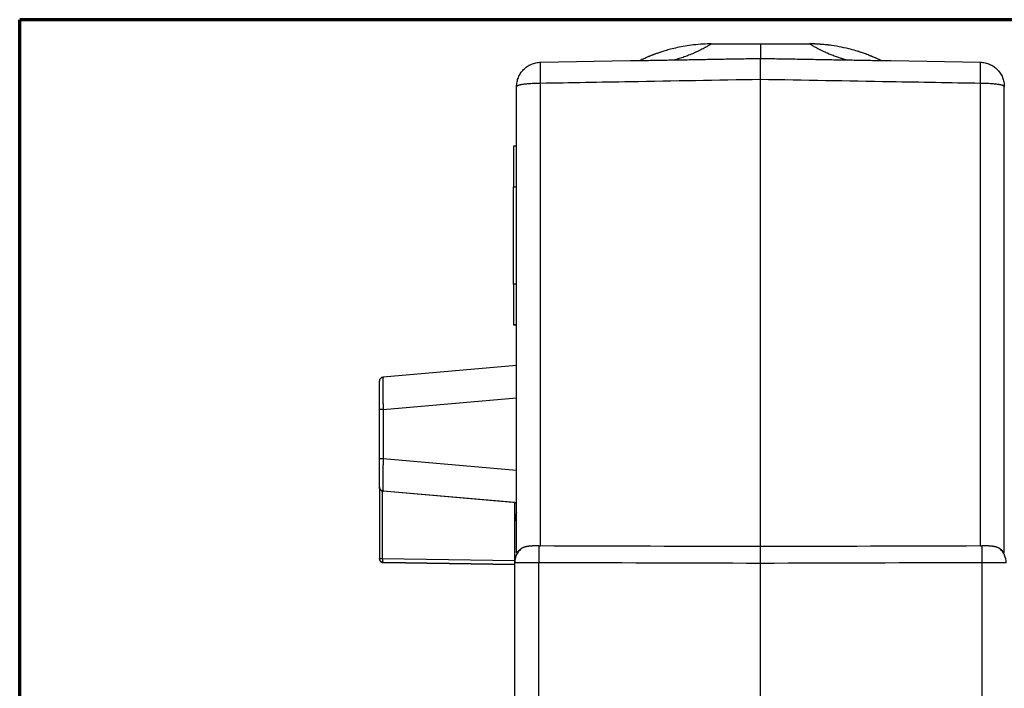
# Model space of a CAD drawing. Header units: millimetres. Extents: x 20 to 400, y 20 to 277.
# Tile 14 of 19: x 212 to 273, y 148 to 190. Entities that reach past the tile are written whole.
import ezdxf

# ---------------------------------------------------------------- set-up
doc = ezdxf.new("R2010")
doc.units = ezdxf.units.MM
doc.layers.add('1', color=7, linetype='Continuous', true_color=0xffffff)

msp = doc.modelspace()

# ---------------------------------------------------------------- linework, layer by layer
at = {"layer": '1', "color": 8, "linetype": 'Continuous', "lineweight": 70}
for p in [(212.5, 107.333), (303.75, 189.667)]:
    msp.add_line(p, (212.5, 189.667), dxfattribs=at)
at = {"layer": '1', "color": 18, "linetype": 'Continuous', "lineweight": 25}
for p, q in [((255.094, 188.177), (258.109, 188.177)), ((258.109, 188.177), (258.109, 187.284)), ((258.109, 188.177), (261.124, 188.177)), ((258.109, 188.177), (258.109, 187.284)), ((244.57, 187.048), (250.088, 187.144)), ((266.13, 187.144), (271.648, 187.048)), ((244.57, 157.263), (244.57, 185.744)), ((271.648, 157.263), (271.648, 185.744)), ((242.896, 181.879), (242.896, 179.379)), ((243.096, 181.879), (242.896, 181.879)), ((242.896, 173.379), (242.896, 179.379)), ((242.896, 179.379), (243.096, 179.379)), ((242.896, 173.379), (242.896, 170.879)), ((243.096, 173.379), (242.896, 173.379)), ((242.896, 170.879), (242.896, 170.871)), ((242.896, 170.878), (242.896, 170.879)), ((242.896, 170.879), (243.096, 170.879)), ((243.096, 170.878), (242.896, 170.878)), ((242.896, 170.871), (242.896, 170.871)), ((243.096, 170.871), (242.896, 170.871)), ((242.896, 170.871), (243.096, 170.871)), ((243.096, 168.381), (234.873, 167.662)), ((234.873, 165.67), (243.096, 166.389)), ((234.644, 162.632), (234.644, 165.67)), ((234.873, 165.67), (234.873, 162.632)), ((243.096, 161.913), (234.873, 162.632)), ((234.644, 160.888), (234.644, 156.491)), ((234.827, 160.647), (234.827, 156.491)), ((242.981, 159.93), (234.873, 160.639)), ((234.873, 160.639), (234.873, 160.639)), ((243.096, 159.92), (234.873, 160.639)), ((234.873, 160.638), (234.873, 160.637)), ((242.981, 158.775), (242.981, 159.93)), ((242.981, 159.928), (243.096, 159.918)), ((234.644, 156.489), (234.644, 156.491)), ((234.827, 156.491), (242.981, 156.376)), ((234.891, 156.241), (242.981, 156.128)), ((234.891, 156.241), (234.891, 156.24)), ((234.891, 156.24), (234.891, 156.239)), ((234.891, 156.239), (234.891, 156.239)), ((242.981, 156.126), (234.891, 156.239)), ((244.455, 124.462), (244.455, 156.233)), ((258.109, 124.505), (258.109, 156.19)), ((258.109, 124.505), (258.109, 156.19)), ((271.764, 124.462), (271.764, 156.233))]:
    msp.add_line(p, q, dxfattribs=at)
msp.add_arc((244.181, 158.813), 1.2, 155.11526, 180, dxfattribs=at)
for centre, major_axis, ratio, start_param, end_param in [((261.124, 178.172), (-10, 0), 1, 4.58265, 4.712389), ((255.094, 178.172), (10, 0), 1, 1.896495, 2.027497), ((261.124, 178.172), (-10, 0), 1, 4.255689, 4.413486), ((234.894, 167.413), (-0.25, 0), 1, 4.799655, 6.283185), ((234.894, 165.67), (-0.25, 0), 0.000175, 4.799655, 6.283185), ((234.894, 162.632), (0.25, 0), 0.000175, 1.658063, 3.141593), ((234.894, 160.888), (0.25, 0), 1, 3.141593, 4.625123), ((244.181, 156.225), (1.2, 0), 0.985027, 2.333189, 3.141593), ((244.476, 156.172), (-0.004, -1.2), 0.017634, 3.566256, 4.661487), ((271.743, 156.172), (-0.004, 1.2), 0.017634, 4.763291, 5.858522), ((272.038, 156.225), (1.2, 0), 0.985027, 0, 0.808404)]:
    msp.add_ellipse(centre, major_axis=major_axis, ratio=ratio, start_param=start_param, end_param=end_param, dxfattribs=at)
for points, degree, knots in [([(255.078, 188.172), (255.051, 188.173), (254.829, 188.178), (254.42, 188.154), (253.866, 188.102), (253.352, 188.023), (252.893, 187.929), (252.5, 187.831), (252.178, 187.737), (251.915, 187.652), (251.696, 187.576), (251.507, 187.505), (251.336, 187.438), (251.169, 187.369), (250.992, 187.293), (250.852, 187.231), (250.766, 187.191), (250.744, 187.18)], 3, [0, 0, 0, 0, 0.01487, 0.120848, 0.222292, 0.317671, 0.404344, 0.479219, 0.541798, 0.595175, 0.643671, 0.691583, 0.742519, 0.800552, 0.871896, 0.966564, 1, 1, 1, 1]), ([(255.094, 188.177), (255.094, 188.177), (255.085, 188.172), (255.048, 188.15), (255.021, 188.133), (254.947, 188.089), (254.9, 188.061), (254.813, 188.012), (254.782, 187.994), (254.73, 187.966), (254.712, 187.956), (254.675, 187.935), (254.655, 187.925), (254.554, 187.87), (254.461, 187.822), (254.298, 187.742), (254.24, 187.714), (254.147, 187.671), (254.115, 187.656), (254.048, 187.626), (254.014, 187.61), (253.907, 187.564), (253.831, 187.532), (253.669, 187.467), (253.583, 187.434), (253.397, 187.366), (253.297, 187.331), (253.136, 187.279), (253.08, 187.262), (252.964, 187.227), (252.903, 187.209), (252.84, 187.192)], 3, [0, 0, 0, 0, 0.125, 0.125, 0.25, 0.25, 0.375, 0.375, 0.4375, 0.4375, 0.46875, 0.46875, 0.5, 0.5, 0.625, 0.625, 0.6875, 0.6875, 0.71875, 0.71875, 0.75, 0.75, 0.8125, 0.8125, 0.875, 0.875, 0.9375, 0.9375, 0.96875, 0.96875, 1, 1, 1, 1]), ([(263.379, 187.192), (263.315, 187.209), (263.255, 187.227), (263.167, 187.253), (263.138, 187.262), (263.082, 187.279), (263.054, 187.288), (262.918, 187.332), (262.818, 187.367), (262.632, 187.435), (262.545, 187.469), (262.383, 187.534), (262.307, 187.566), (262.166, 187.628), (262.099, 187.658), (262.006, 187.701), (261.976, 187.715), (261.918, 187.743), (261.89, 187.757), (261.809, 187.797), (261.759, 187.822), (261.666, 187.87), (261.622, 187.893), (261.502, 187.958), (261.434, 187.996), (261.319, 188.061), (261.272, 188.089), (261.198, 188.133), (261.17, 188.149), (261.147, 188.163), (261.143, 188.166), (261.136, 188.17), (261.128, 188.175), (261.124, 188.177), (261.124, 188.177)], 3, [0, 0, 0, 0, 0.03125, 0.03125, 0.046875, 0.046875, 0.0625, 0.0625, 0.125, 0.125, 0.1875, 0.1875, 0.25, 0.25, 0.3125, 0.3125, 0.34375, 0.34375, 0.375, 0.375, 0.4375, 0.4375, 0.5, 0.5, 0.625, 0.625, 0.75, 0.75, 0.875, 0.875, 0.90625, 0.90625, 0.9375, 1, 1, 1, 1]), ([(265.474, 187.18), (265.468, 187.183), (265.429, 187.2), (265.321, 187.248), (265.206, 187.299), (265.106, 187.342), (265.022, 187.378), (264.946, 187.41), (264.854, 187.448), (264.729, 187.497), (264.555, 187.563), (264.301, 187.654), (263.955, 187.765), (263.495, 187.891), (262.946, 188.011), (262.432, 188.094), (262.113, 188.123), (262.004, 188.13)], 3, [0, 0, 0, 0, 0.017007, 0.097856, 0.282206, 0.389927, 0.439321, 0.470108, 0.496618, 0.522513, 0.553318, 0.596969, 0.661352, 0.737336, 0.838285, 0.945002, 1, 1, 1, 1]), ([(243.096, 185.548), (243.096, 185.645), (243.106, 185.742), (243.143, 185.933), (243.171, 186.026), (243.245, 186.206), (243.29, 186.292), (243.397, 186.454), (243.458, 186.53), (243.594, 186.669), (243.669, 186.731), (243.829, 186.841), (243.915, 186.888), (244.093, 186.965), (244.186, 186.994), (244.376, 187.035), (244.473, 187.046), (244.57, 187.048)], 3, [0, 0, 0, 0, 0.125, 0.125, 0.25, 0.25, 0.375, 0.375, 0.5, 0.5, 0.625, 0.625, 0.75, 0.75, 0.875, 0.875, 1, 1, 1, 1]), ([(244.57, 185.744), (244.57, 185.75), (244.57, 185.762), (244.569, 185.78), (244.569, 185.798), (244.569, 185.817), (244.569, 185.835), (244.568, 185.854), (244.568, 185.873), (244.568, 185.892), (244.568, 185.911), (244.567, 185.93), (244.567, 185.95), (244.567, 185.969), (244.567, 185.989), (244.566, 186.008), (244.566, 186.028), (244.566, 186.047), (244.566, 186.067), (244.566, 186.087), (244.565, 186.107), (244.565, 186.127), (244.565, 186.147), (244.565, 186.167), (244.565, 186.187), (244.564, 186.207), (244.564, 186.227), (244.564, 186.247), (244.564, 186.267), (244.564, 186.287), (244.564, 186.307), (244.563, 186.327), (244.563, 186.346), (244.563, 186.366), (244.563, 186.386), (244.563, 186.406), (244.563, 186.425), (244.563, 186.445), (244.563, 186.464), (244.562, 186.484), (244.562, 186.503), (244.562, 186.522), (244.562, 186.541), (244.562, 186.56), (244.562, 186.578), (244.562, 186.597), (244.562, 186.615), (244.562, 186.633), (244.562, 186.651), (244.562, 186.669), (244.562, 186.686), (244.562, 186.703), (244.562, 186.72), (244.562, 186.737), (244.562, 186.753), (244.562, 186.769), (244.562, 186.785), (244.562, 186.8), (244.562, 186.815), (244.562, 186.83), (244.562, 186.844), (244.563, 186.858), (244.563, 186.872), (244.563, 186.885), (244.563, 186.898), (244.563, 186.91), (244.563, 186.922), (244.564, 186.934), (244.564, 186.945), (244.564, 186.955), (244.564, 186.965), (244.564, 186.975), (244.565, 186.984), (244.565, 186.992), (244.565, 187), (244.566, 187.008), (244.566, 187.015), (244.566, 187.021), (244.567, 187.026), (244.567, 187.031), (244.567, 187.036), (244.568, 187.039), (244.568, 187.043), (244.569, 187.045), (244.569, 187.047), (244.57, 187.048), (244.57, 187.048), (244.57, 187.048)], 3, [0, 0, 0, 0, 0.008468, 0.017014, 0.025639, 0.034342, 0.043124, 0.051984, 0.060923, 0.06994, 0.079036, 0.08821, 0.097462, 0.106793, 0.116203, 0.125691, 0.135258, 0.144903, 0.154626, 0.164428, 0.174309, 0.184268, 0.194305, 0.204421, 0.214616, 0.224889, 0.23524, 0.24567, 0.256179, 0.266766, 0.277431, 0.288175, 0.298997, 0.309898, 0.320878, 0.331936, 0.343072, 0.354287, 0.365581, 0.376953, 0.388403, 0.399932, 0.41154, 0.423226, 0.43499, 0.446834, 0.458755, 0.470755, 0.482834, 0.494991, 0.507227, 0.519541, 0.531933, 0.544404, 0.556954, 0.569582, 0.582289, 0.595074, 0.607938, 0.62088, 0.633901, 0.647, 0.660178, 0.673435, 0.686769, 0.700183, 0.713675, 0.727245, 0.740894, 0.754621, 0.768427, 0.782312, 0.796275, 0.810316, 0.824436, 0.838635, 0.852912, 0.867267, 0.881701, 0.896214, 0.910805, 0.925475, 0.940223, 0.955049, 0.969954, 0.984938, 1, 1, 1, 1]), ([(258.109, 186.462), (258.109, 186.468), (258.109, 186.48), (258.109, 186.497), (258.109, 186.515), (258.109, 186.532), (258.109, 186.55), (258.109, 186.567), (258.109, 186.585), (258.109, 186.602), (258.109, 186.62), (258.109, 186.637), (258.109, 186.654), (258.109, 186.671), (258.109, 186.688), (258.109, 186.705), (258.109, 186.721), (258.109, 186.738), (258.109, 186.754), (258.109, 186.771), (258.109, 186.787), (258.109, 186.803), (258.109, 186.819), (258.109, 186.834), (258.109, 186.85), (258.109, 186.865), (258.109, 186.88), (258.109, 186.895), (258.109, 186.91), (258.109, 186.925), (258.109, 186.939), (258.109, 186.953), (258.109, 186.967), (258.109, 186.981), (258.109, 186.994), (258.109, 187.007), (258.109, 187.02), (258.109, 187.033), (258.109, 187.045), (258.109, 187.057), (258.109, 187.069), (258.109, 187.081), (258.109, 187.092), (258.109, 187.103), (258.109, 187.114), (258.109, 187.124), (258.109, 187.134), (258.109, 187.144), (258.109, 187.154), (258.109, 187.163), (258.109, 187.172), (258.109, 187.18), (258.109, 187.188), (258.109, 187.196), (258.109, 187.204), (258.109, 187.211), (258.109, 187.218), (258.109, 187.224), (258.109, 187.231), (258.109, 187.236), (258.109, 187.242), (258.109, 187.247), (258.109, 187.252), (258.109, 187.257), (258.109, 187.261), (258.109, 187.265), (258.109, 187.268), (258.109, 187.271), (258.109, 187.274), (258.109, 187.276), (258.109, 187.279), (258.109, 187.28), (258.109, 187.282), (258.109, 187.283), (258.109, 187.284), (258.109, 187.284), (258.109, 187.284), (258.109, 187.284)], 3, [0, 0, 0, 0, 0.012035, 0.024134, 0.036296, 0.048522, 0.06081, 0.073158, 0.085568, 0.098037, 0.110564, 0.12315, 0.135792, 0.14849, 0.161243, 0.174049, 0.186908, 0.199818, 0.212779, 0.225789, 0.238847, 0.251952, 0.265102, 0.278296, 0.291533, 0.304812, 0.318131, 0.331488, 0.344883, 0.358313, 0.371778, 0.385276, 0.398805, 0.412363, 0.425951, 0.439564, 0.453203, 0.466865, 0.480549, 0.494254, 0.507976, 0.521716, 0.535471, 0.549239, 0.563019, 0.576809, 0.590607, 0.604412, 0.618222, 0.632035, 0.64585, 0.659664, 0.673476, 0.687285, 0.701088, 0.714883, 0.72867, 0.742447, 0.75621, 0.76996, 0.783695, 0.797412, 0.811109, 0.824787, 0.838442, 0.852073, 0.865678, 0.879257, 0.892807, 0.906327, 0.919816, 0.933271, 0.946691, 0.960076, 0.973423, 0.986732, 1, 1, 1, 1]), ([(271.648, 187.048), (271.746, 187.046), (271.842, 187.035), (272.032, 186.994), (272.125, 186.965), (272.304, 186.888), (272.389, 186.841), (272.549, 186.731), (272.624, 186.669), (272.76, 186.53), (272.822, 186.454), (272.928, 186.292), (272.974, 186.206), (273.047, 186.026), (273.075, 185.933), (273.113, 185.742), (273.122, 185.645), (273.122, 185.548)], 3, [0, 0, 0, 0, 0.125, 0.125, 0.25, 0.25, 0.375, 0.375, 0.5, 0.5, 0.625, 0.625, 0.75, 0.75, 0.875, 0.875, 1, 1, 1, 1]), ([(258.109, 185.981), (258.109, 186.06), (258.109, 186.141), (258.109, 186.303), (258.109, 186.383), (258.109, 186.462)], 3, [0, 0, 0, 0, 0.5, 0.5, 1, 1, 1, 1]), ([(234.644, 165.67), (234.644, 166.01), (234.644, 166.333), (234.644, 166.643), (234.644, 167.134), (234.644, 167.271), (234.644, 167.413), (234.644, 167.413)], 2, [0, 0, 0, 0.25, 0.25, 0.5, 0.75, 0.75, 1, 1, 1]), ([(234.869, 167.62), (234.846, 167.625), (234.803, 167.626), (234.738, 167.603), (234.686, 167.556), (234.664, 167.513), (234.656, 167.489)], 3, [0, 0, 0, 0, 0.247942, 0.500165, 0.752417, 1, 1, 1, 1]), ([(234.873, 167.662), (234.873, 167.662), (234.872, 167.662), (234.872, 167.661), (234.872, 167.66), (234.871, 167.658), (234.871, 167.655), (234.87, 167.65), (234.87, 167.646), (234.869, 167.64), (234.869, 167.633), (234.868, 167.625), (234.868, 167.617), (234.867, 167.607), (234.867, 167.597), (234.867, 167.586), (234.866, 167.574), (234.866, 167.561), (234.865, 167.548), (234.865, 167.533), (234.864, 167.518), (234.864, 167.502), (234.864, 167.485), (234.863, 167.467), (234.863, 167.448), (234.863, 167.429), (234.862, 167.408), (234.862, 167.387), (234.862, 167.366), (234.862, 167.343), (234.861, 167.32), (234.861, 167.296), (234.861, 167.271), (234.861, 167.246), (234.861, 167.219), (234.861, 167.193), (234.861, 167.165), (234.861, 167.137), (234.861, 167.108), (234.861, 167.078), (234.861, 167.048), (234.861, 167.017), (234.861, 166.986), (234.861, 166.954), (234.861, 166.921), (234.861, 166.888), (234.861, 166.854), (234.861, 166.82), (234.861, 166.785), (234.862, 166.75), (234.862, 166.714), (234.862, 166.678), (234.862, 166.642), (234.863, 166.604), (234.863, 166.567), (234.863, 166.529), (234.864, 166.491), (234.864, 166.452), (234.864, 166.413), (234.865, 166.374), (234.865, 166.334), (234.866, 166.294), (234.866, 166.254), (234.867, 166.213), (234.867, 166.172), (234.867, 166.131), (234.868, 166.09), (234.868, 166.048), (234.869, 166.007), (234.869, 165.965), (234.87, 165.923), (234.87, 165.881), (234.871, 165.839), (234.871, 165.797), (234.872, 165.754), (234.872, 165.712), (234.872, 165.684), (234.873, 165.67)], 3, [0, 0, 0, 0, 0.000094, 0.013632, 0.027167, 0.0407, 0.054232, 0.067761, 0.081289, 0.094814, 0.108338, 0.121861, 0.135382, 0.148901, 0.162419, 0.175935, 0.18945, 0.202964, 0.216476, 0.229987, 0.243497, 0.257006, 0.270514, 0.284021, 0.297527, 0.311033, 0.324537, 0.338041, 0.351544, 0.365046, 0.378548, 0.392049, 0.40555, 0.41905, 0.43255, 0.44605, 0.459549, 0.473049, 0.486548, 0.500047, 0.513546, 0.527046, 0.540545, 0.554044, 0.567544, 0.581044, 0.594545, 0.608045, 0.621547, 0.635048, 0.648551, 0.662054, 0.675557, 0.689062, 0.702567, 0.716073, 0.72958, 0.743088, 0.756597, 0.770107, 0.783618, 0.797131, 0.810644, 0.824159, 0.837676, 0.851193, 0.864713, 0.878234, 0.891756, 0.90528, 0.918806, 0.932333, 0.945863, 0.959394, 0.972927, 0.986463, 1, 1, 1, 1]), ([(234.644, 160.888), (234.644, 160.888), (234.644, 161.03), (234.644, 161.166), (234.644, 161.657), (234.644, 161.968), (234.644, 162.291), (234.644, 162.632)], 2, [0, 0, 0, 0.25, 0.25, 0.5, 0.75, 0.75, 1, 1, 1]), ([(234.873, 162.632), (234.873, 162.625), (234.872, 162.61), (234.872, 162.589), (234.872, 162.568), (234.872, 162.546), (234.871, 162.525), (234.871, 162.503), (234.871, 162.482), (234.871, 162.46), (234.87, 162.439), (234.87, 162.418), (234.87, 162.396), (234.87, 162.375), (234.87, 162.354), (234.869, 162.333), (234.869, 162.311), (234.869, 162.29), (234.869, 162.269), (234.868, 162.248), (234.868, 162.227), (234.868, 162.206), (234.868, 162.185), (234.867, 162.164), (234.867, 162.143), (234.867, 162.123), (234.867, 162.102), (234.866, 162.081), (234.866, 162.061), (234.866, 162.04), (234.866, 162.02), (234.866, 161.999), (234.865, 161.979), (234.865, 161.959), (234.865, 161.939), (234.865, 161.919), (234.865, 161.899), (234.864, 161.879), (234.864, 161.859), (234.864, 161.839), (234.864, 161.82), (234.864, 161.8), (234.863, 161.781), (234.863, 161.762), (234.863, 161.742), (234.863, 161.723), (234.863, 161.704), (234.863, 161.685), (234.862, 161.666), (234.862, 161.648), (234.862, 161.629), (234.862, 161.611), (234.862, 161.592), (234.862, 161.574), (234.862, 161.556), (234.862, 161.538), (234.861, 161.52), (234.861, 161.503), (234.861, 161.485), (234.861, 161.468), (234.861, 161.45), (234.861, 161.433), (234.861, 161.416), (234.861, 161.399), (234.861, 161.382), (234.861, 161.366), (234.861, 161.349), (234.861, 161.333), (234.861, 161.317), (234.861, 161.301), (234.861, 161.285), (234.861, 161.269), (234.861, 161.254), (234.861, 161.238), (234.861, 161.223), (234.861, 161.208), (234.861, 161.193), (234.861, 161.178), (234.861, 161.164), (234.861, 161.149), (234.861, 161.135), (234.861, 161.121), (234.861, 161.107), (234.861, 161.094), (234.861, 161.08), (234.861, 161.067), (234.861, 161.054), (234.861, 161.041), (234.861, 161.028), (234.861, 161.015), (234.861, 161.003), (234.861, 160.991), (234.861, 160.978), (234.862, 160.967), (234.862, 160.955), (234.862, 160.943), (234.862, 160.932), (234.862, 160.921), (234.862, 160.91), (234.862, 160.9), (234.862, 160.889), (234.863, 160.879), (234.863, 160.869), (234.863, 160.859), (234.863, 160.849), (234.863, 160.84), (234.863, 160.83), (234.864, 160.821), (234.864, 160.813), (234.864, 160.804), (234.864, 160.796), (234.864, 160.787), (234.865, 160.779), (234.865, 160.772), (234.865, 160.764), (234.865, 160.757), (234.865, 160.749), (234.866, 160.743), (234.866, 160.736), (234.866, 160.729), (234.866, 160.723), (234.866, 160.717), (234.867, 160.711), (234.867, 160.706), (234.867, 160.7), (234.867, 160.695), (234.868, 160.69), (234.868, 160.685), (234.868, 160.681), (234.868, 160.677), (234.869, 160.673), (234.869, 160.669), (234.869, 160.665), (234.869, 160.662), (234.87, 160.659), (234.87, 160.656), (234.87, 160.653), (234.87, 160.651), (234.87, 160.649), (234.871, 160.647), (234.871, 160.645), (234.871, 160.643), (234.871, 160.642), (234.872, 160.641), (234.872, 160.64), (234.872, 160.64), (234.872, 160.639), (234.873, 160.639), (234.873, 160.639)], 3, [0, 0, 0, 0, 0.006862, 0.013724, 0.020585, 0.027446, 0.034306, 0.041166, 0.048025, 0.054884, 0.061742, 0.0686, 0.075457, 0.082314, 0.08917, 0.096026, 0.102881, 0.109736, 0.116591, 0.123445, 0.130299, 0.137152, 0.144005, 0.150858, 0.15771, 0.164562, 0.171413, 0.178264, 0.185115, 0.191966, 0.198816, 0.205665, 0.212515, 0.219364, 0.226213, 0.233061, 0.23991, 0.246758, 0.253605, 0.260453, 0.2673, 0.274147, 0.280993, 0.28784, 0.294686, 0.301532, 0.308377, 0.315223, 0.322068, 0.328913, 0.335758, 0.342603, 0.349448, 0.356292, 0.363136, 0.36998, 0.376824, 0.383668, 0.390512, 0.397355, 0.404199, 0.411042, 0.417886, 0.424729, 0.431572, 0.438415, 0.445258, 0.452101, 0.458944, 0.465786, 0.472629, 0.479472, 0.486315, 0.493157, 0.5, 0.506843, 0.513685, 0.520528, 0.527371, 0.534214, 0.541056, 0.547899, 0.554742, 0.561585, 0.568428, 0.575271, 0.582114, 0.588958, 0.595801, 0.602645, 0.609488, 0.616332, 0.623176, 0.63002, 0.636864, 0.643708, 0.650552, 0.657397, 0.664242, 0.671087, 0.677932, 0.684777, 0.691623, 0.698468, 0.705314, 0.71216, 0.719007, 0.725853, 0.7327, 0.739547, 0.746395, 0.753242, 0.76009, 0.766939, 0.773787, 0.780636, 0.787485, 0.794335, 0.801184, 0.808034, 0.814885, 0.821736, 0.828587, 0.835438, 0.84229, 0.849142, 0.855995, 0.862848, 0.869701, 0.876555, 0.883409, 0.890264, 0.897119, 0.903974, 0.91083, 0.917686, 0.924543, 0.9314, 0.938258, 0.945116, 0.951975, 0.958834, 0.965694, 0.972554, 0.979415, 0.986276, 0.993138, 1, 1, 1, 1]), ([(234.827, 160.647), (234.825, 160.648), (234.821, 160.649), (234.815, 160.651), (234.809, 160.653), (234.803, 160.655), (234.797, 160.658), (234.792, 160.66), (234.786, 160.663), (234.78, 160.666), (234.774, 160.669), (234.768, 160.672), (234.763, 160.676), (234.757, 160.679), (234.751, 160.683), (234.746, 160.687), (234.74, 160.691), (234.735, 160.696), (234.73, 160.7), (234.725, 160.705), (234.719, 160.71), (234.714, 160.715), (234.71, 160.72), (234.705, 160.725), (234.7, 160.731), (234.696, 160.736), (234.691, 160.742), (234.687, 160.749), (234.682, 160.756), (234.677, 160.764), (234.673, 160.773), (234.668, 160.782), (234.663, 160.793), (234.659, 160.804), (234.655, 160.816), (234.651, 160.829), (234.648, 160.843), (234.646, 160.857), (234.645, 160.872), (234.645, 160.883), (234.644, 160.888)], 3, [0, 0, 0, 0, 0.015921, 0.032047, 0.048388, 0.064954, 0.081754, 0.098797, 0.11609, 0.133643, 0.151462, 0.169556, 0.18793, 0.206593, 0.22555, 0.244807, 0.26437, 0.284245, 0.304437, 0.324951, 0.345792, 0.366965, 0.388473, 0.410321, 0.432514, 0.455054, 0.477946, 0.501193, 0.528816, 0.558962, 0.591637, 0.626845, 0.664589, 0.704872, 0.747697, 0.793065, 0.840978, 0.891437, 0.944444, 1, 1, 1, 1]), ([(243.096, 156.863), (243.096, 156.863), (243.096, 156.861), (243.096, 156.859), (243.097, 156.858), (243.097, 156.856), (243.098, 156.855), (243.098, 156.854), (243.099, 156.854), (243.1, 156.853), (243.101, 156.853), (243.102, 156.853), (243.103, 156.853), (243.105, 156.854), (243.106, 156.855), (243.108, 156.856), (243.11, 156.857), (243.111, 156.858), (243.115, 156.861), (243.122, 156.868), (243.133, 156.88), (243.147, 156.895), (243.164, 156.913), (243.185, 156.935), (243.211, 156.962), (243.237, 156.987), (243.26, 157.007), (243.277, 157.021), (243.295, 157.036), (243.313, 157.05), (243.332, 157.065), (243.345, 157.075), (243.352, 157.08)], 3, [0, 0, 0, 0, 0.014322, 0.028669, 0.043046, 0.057458, 0.071911, 0.086407, 0.100954, 0.115554, 0.130213, 0.144935, 0.159725, 0.174587, 0.189526, 0.204545, 0.21965, 0.234844, 0.250132, 0.306775, 0.367168, 0.43146, 0.499769, 0.571783, 0.655085, 0.749721, 0.791329, 0.832979, 0.874671, 0.916405, 0.958181, 1, 1, 1, 1]), ([(244.47, 157.265), (244.464, 157.265), (244.452, 157.266), (244.433, 157.266), (244.415, 157.267), (244.397, 157.267), (244.379, 157.268), (244.361, 157.268), (244.342, 157.268), (244.324, 157.268), (244.306, 157.268), (244.288, 157.268), (244.27, 157.268), (244.251, 157.268), (244.233, 157.268), (244.214, 157.268), (244.195, 157.268), (244.176, 157.267), (244.157, 157.267), (244.119, 157.265), (244.061, 157.263), (243.985, 157.258), (243.907, 157.252), (243.847, 157.245), (243.805, 157.239), (243.781, 157.235), (243.757, 157.231), (243.733, 157.226), (243.709, 157.222), (243.685, 157.217), (243.661, 157.211), (243.638, 157.205), (243.614, 157.199), (243.59, 157.192), (243.567, 157.185), (243.544, 157.177), (243.521, 157.169), (243.499, 157.16), (243.477, 157.15), (243.455, 157.14), (243.433, 157.13), (243.412, 157.118), (243.392, 157.106), (243.371, 157.093), (243.358, 157.084), (243.352, 157.08)], 3, [0, 0, 0, 0, 0.013705, 0.027333, 0.040902, 0.054433, 0.067945, 0.081457, 0.094987, 0.108555, 0.122178, 0.135876, 0.149667, 0.163568, 0.177598, 0.191775, 0.206115, 0.220637, 0.235358, 0.250295, 0.308986, 0.369791, 0.433345, 0.500208, 0.521072, 0.542199, 0.563596, 0.585269, 0.607224, 0.629468, 0.652006, 0.674841, 0.697979, 0.721424, 0.745177, 0.769242, 0.793621, 0.818315, 0.843326, 0.868653, 0.894296, 0.920255, 0.946527, 0.973109, 1, 1, 1, 1]), ([(258.109, 156.19), (258.109, 156.195), (258.109, 156.206), (258.109, 156.223), (258.109, 156.239), (258.109, 156.256), (258.109, 156.273), (258.109, 156.29), (258.109, 156.308), (258.109, 156.326), (258.109, 156.343), (258.109, 156.361), (258.109, 156.38), (258.109, 156.398), (258.109, 156.417), (258.109, 156.436), (258.109, 156.454), (258.109, 156.473), (258.109, 156.493), (258.109, 156.512), (258.109, 156.531), (258.109, 156.551), (258.109, 156.571), (258.109, 156.59), (258.109, 156.61), (258.109, 156.63), (258.109, 156.65), (258.109, 156.67), (258.109, 156.69), (258.109, 156.71), (258.109, 156.73), (258.109, 156.75), (258.109, 156.77), (258.109, 156.79), (258.109, 156.809), (258.109, 156.829), (258.109, 156.848), (258.109, 156.868), (258.109, 156.887), (258.109, 156.906), (258.109, 156.925), (258.109, 156.944), (258.109, 156.962), (258.109, 156.98), (258.109, 156.998), (258.109, 157.016), (258.109, 157.033), (258.109, 157.05), (258.109, 157.067), (258.109, 157.083), (258.109, 157.099), (258.109, 157.114), (258.109, 157.129), (258.109, 157.144), (258.109, 157.158), (258.109, 157.171), (258.109, 157.185), (258.109, 157.197), (258.109, 157.209), (258.109, 157.217), (258.109, 157.221)], 3, [0, 0, 0, 0, 0.01237, 0.02492, 0.037653, 0.050568, 0.063667, 0.076949, 0.090417, 0.10407, 0.11791, 0.131935, 0.146148, 0.160547, 0.175134, 0.189908, 0.204869, 0.220017, 0.235351, 0.250872, 0.266578, 0.282469, 0.298544, 0.314803, 0.331243, 0.347864, 0.364664, 0.381642, 0.398795, 0.416123, 0.433622, 0.451291, 0.469127, 0.487127, 0.505289, 0.52361, 0.542086, 0.560714, 0.579491, 0.598413, 0.617475, 0.636675, 0.656006, 0.675466, 0.69505, 0.714752, 0.734568, 0.754492, 0.77452, 0.794645, 0.814863, 0.835167, 0.855553, 0.876013, 0.896542, 0.917133, 0.937781, 0.958479, 0.979221, 1, 1, 1, 1]), ([(272.867, 157.08), (272.864, 157.082), (272.858, 157.086), (272.849, 157.092), (272.84, 157.098), (272.83, 157.104), (272.821, 157.11), (272.812, 157.115), (272.802, 157.12), (272.793, 157.126), (272.783, 157.131), (272.773, 157.136), (272.763, 157.14), (272.753, 157.145), (272.743, 157.15), (272.733, 157.154), (272.723, 157.158), (272.713, 157.163), (272.702, 157.167), (272.692, 157.171), (272.682, 157.174), (272.671, 157.178), (272.661, 157.182), (272.65, 157.185), (272.64, 157.189), (272.629, 157.192), (272.618, 157.195), (272.608, 157.198), (272.597, 157.201), (272.586, 157.204), (272.575, 157.207), (272.564, 157.209), (272.553, 157.212), (272.543, 157.215), (272.532, 157.217), (272.521, 157.219), (272.51, 157.222), (272.499, 157.224), (272.488, 157.226), (272.477, 157.228), (272.466, 157.23), (272.455, 157.232), (272.444, 157.234), (272.433, 157.235), (272.422, 157.237), (272.411, 157.239), (272.4, 157.24), (272.367, 157.245), (272.312, 157.252), (272.234, 157.258), (272.157, 157.263), (272.093, 157.266), (272.043, 157.267), (272.005, 157.268), (271.968, 157.268), (271.931, 157.268), (271.894, 157.268), (271.858, 157.268), (271.822, 157.267), (271.785, 157.266), (271.761, 157.266), (271.748, 157.265)], 3, [0, 0, 0, 0, 0.012312, 0.024561, 0.036746, 0.048866, 0.060922, 0.072913, 0.084839, 0.0967, 0.108495, 0.120224, 0.131888, 0.143486, 0.155018, 0.166484, 0.177885, 0.189219, 0.200488, 0.211691, 0.222828, 0.2339, 0.244906, 0.255848, 0.266724, 0.277536, 0.288284, 0.298967, 0.309587, 0.320143, 0.330636, 0.341066, 0.351434, 0.36174, 0.371984, 0.382168, 0.392291, 0.402353, 0.412356, 0.4223, 0.432186, 0.442014, 0.451785, 0.461499, 0.471157, 0.48076, 0.490308, 0.499803, 0.566637, 0.630183, 0.690998, 0.749714, 0.779364, 0.80822, 0.836422, 0.864112, 0.891432, 0.918531, 0.945556, 0.972661, 1, 1, 1, 1]), ([(273.122, 156.863), (273.122, 156.863), (273.122, 156.861), (273.122, 156.86), (273.122, 156.858), (273.122, 156.857), (273.121, 156.856), (273.121, 156.855), (273.12, 156.854), (273.119, 156.854), (273.118, 156.853), (273.117, 156.853), (273.116, 156.853), (273.115, 156.854), (273.114, 156.854), (273.113, 156.855), (273.111, 156.856), (273.11, 156.857), (273.108, 156.858), (273.106, 156.859), (273.104, 156.861), (273.102, 156.863), (273.1, 156.865), (273.098, 156.867), (273.096, 156.869), (273.093, 156.871), (273.091, 156.874), (273.088, 156.877), (273.085, 156.88), (273.082, 156.883), (273.079, 156.887), (273.075, 156.89), (273.072, 156.894), (273.068, 156.898), (273.065, 156.902), (273.061, 156.906), (273.057, 156.91), (273.053, 156.915), (273.048, 156.919), (273.044, 156.924), (273.039, 156.929), (273.032, 156.937), (273.022, 156.947), (273.009, 156.96), (272.995, 156.973), (272.98, 156.987), (272.964, 157.002), (272.947, 157.017), (272.929, 157.032), (272.909, 157.048), (272.888, 157.064), (272.874, 157.075), (272.867, 157.08)], 3, [0, 0, 0, 0, 0.012754, 0.025535, 0.038347, 0.051195, 0.064082, 0.077015, 0.089996, 0.103031, 0.116124, 0.129279, 0.1425, 0.155792, 0.169158, 0.182603, 0.196131, 0.209745, 0.223449, 0.237247, 0.251142, 0.265139, 0.27924, 0.29345, 0.307771, 0.322206, 0.33676, 0.351434, 0.366233, 0.381158, 0.396213, 0.411402, 0.426725, 0.442187, 0.457789, 0.473535, 0.489426, 0.505465, 0.521655, 0.537998, 0.554495, 0.571149, 0.610846, 0.651204, 0.692243, 0.73398, 0.776434, 0.81962, 0.863556, 0.908255, 0.953732, 1, 1, 1, 1]), ([(234.644, 156.491), (234.644, 156.491), (234.649, 156.491), (234.667, 156.491), (234.68, 156.491), (234.714, 156.491), (234.734, 156.491), (234.778, 156.491), (234.802, 156.491), (234.827, 156.491)], 3, [0, 0, 0, 0, 0.248439, 0.248439, 0.498959, 0.498959, 0.74948, 0.74948, 1, 1, 1, 1]), ([(234.827, 156.488), (234.827, 156.485), (234.827, 156.48), (234.827, 156.472), (234.827, 156.463), (234.827, 156.455), (234.828, 156.446), (234.828, 156.438), (234.828, 156.429), (234.829, 156.42), (234.83, 156.412), (234.83, 156.403), (234.831, 156.394), (234.832, 156.386), (234.833, 156.377), (234.834, 156.368), (234.836, 156.36), (234.837, 156.352), (234.838, 156.343), (234.84, 156.335), (234.842, 156.328), (234.843, 156.32), (234.845, 156.314), (234.847, 156.307), (234.849, 156.3), (234.851, 156.293), (234.853, 156.286), (234.856, 156.28), (234.858, 156.274), (234.861, 156.268), (234.864, 156.262), (234.868, 156.257), (234.871, 156.252), (234.875, 156.248), (234.878, 156.245), (234.882, 156.243), (234.887, 156.241), (234.889, 156.241), (234.891, 156.241)], 3, [0, 0, 0, 0, 0.020773, 0.041853, 0.06324, 0.084937, 0.106943, 0.12926, 0.151888, 0.17483, 0.198085, 0.221654, 0.245539, 0.269739, 0.294257, 0.319092, 0.344245, 0.369717, 0.395508, 0.421619, 0.448051, 0.471181, 0.495475, 0.520934, 0.547559, 0.57535, 0.604309, 0.634435, 0.665729, 0.698192, 0.731824, 0.766625, 0.802595, 0.839736, 0.878046, 0.917527, 0.958178, 1, 1, 1, 1]), ([(234.841, 156.245), (234.846, 156.244), (234.854, 156.243), (234.866, 156.242), (234.873, 156.243), (234.877, 156.244), (234.878, 156.245)], 3, [0, 0, 0, 0, 0.259492, 0.500222, 0.740839, 1, 1, 1, 1]), ([(234.891, 156.239), (234.89, 156.239), (234.889, 156.239), (234.887, 156.24), (234.885, 156.24), (234.883, 156.241), (234.881, 156.242), (234.88, 156.243), (234.879, 156.243), (234.879, 156.243)], 3, [0, 0, 0, 0, 0.1726, 0.342733, 0.510397, 0.675595, 0.838324, 0.998587, 1, 1, 1, 1]), ([(244.455, 156.233), (244.448, 156.233), (244.435, 156.233), (244.415, 156.233), (244.394, 156.233), (244.374, 156.233), (244.354, 156.233), (244.333, 156.233), (244.312, 156.233), (244.291, 156.233), (244.27, 156.233), (244.249, 156.233), (244.227, 156.233), (244.206, 156.233), (244.184, 156.233), (244.163, 156.233), (244.141, 156.233), (244.119, 156.233), (244.097, 156.233), (244.075, 156.233), (244.053, 156.233), (244.03, 156.233), (244.008, 156.233), (243.986, 156.233), (243.963, 156.234), (243.941, 156.234), (243.918, 156.234), (243.896, 156.234), (243.873, 156.234), (243.851, 156.234), (243.828, 156.234), (243.806, 156.234), (243.783, 156.234), (243.761, 156.234), (243.738, 156.234), (243.716, 156.234), (243.694, 156.234), (243.672, 156.234), (243.65, 156.233), (243.628, 156.233), (243.606, 156.233), (243.584, 156.233), (243.563, 156.233), (243.541, 156.233), (243.52, 156.233), (243.499, 156.233), (243.478, 156.233), (243.458, 156.233), (243.437, 156.233), (243.417, 156.233), (243.397, 156.233), (243.378, 156.232), (243.358, 156.232), (243.339, 156.232), (243.32, 156.232), (243.302, 156.232), (243.284, 156.232), (243.266, 156.231), (243.249, 156.231), (243.232, 156.231), (243.215, 156.231), (243.199, 156.231), (243.184, 156.231), (243.168, 156.23), (243.154, 156.23), (243.139, 156.23), (243.126, 156.23), (243.112, 156.229), (243.1, 156.229), (243.088, 156.229), (243.076, 156.229), (243.065, 156.229), (243.055, 156.228), (243.045, 156.228), (243.036, 156.228), (243.027, 156.228), (243.019, 156.227), (243.012, 156.227), (243.006, 156.227), (243, 156.227), (242.995, 156.226), (242.991, 156.226), (242.987, 156.226), (242.984, 156.226), (242.982, 156.225), (242.981, 156.225), (242.981, 156.225), (242.981, 156.225)], 3, [0, 0, 0, 0, 0.008518, 0.017112, 0.025784, 0.034533, 0.04336, 0.052263, 0.061244, 0.070302, 0.079437, 0.08865, 0.097939, 0.107306, 0.116751, 0.126272, 0.135871, 0.145547, 0.1553, 0.165131, 0.175039, 0.185024, 0.195086, 0.205226, 0.215443, 0.225737, 0.236109, 0.246558, 0.257084, 0.267688, 0.278369, 0.289127, 0.299962, 0.310875, 0.321866, 0.332933, 0.344078, 0.355301, 0.3666, 0.377977, 0.389432, 0.400963, 0.412572, 0.424259, 0.436023, 0.447864, 0.459783, 0.471779, 0.483852, 0.496003, 0.508231, 0.520536, 0.532919, 0.54538, 0.557917, 0.570532, 0.583225, 0.595995, 0.608842, 0.621767, 0.634769, 0.647848, 0.661005, 0.67424, 0.687552, 0.700941, 0.714407, 0.727951, 0.741573, 0.755272, 0.769048, 0.782902, 0.796833, 0.810841, 0.824927, 0.839091, 0.853332, 0.86765, 0.882046, 0.896519, 0.91107, 0.925698, 0.940403, 0.955186, 0.970047, 0.984985, 1, 1, 1, 1]), ([(273.238, 156.225), (273.238, 156.225), (273.238, 156.225), (273.237, 156.225), (273.237, 156.225), (273.236, 156.226), (273.234, 156.226), (273.233, 156.226), (273.231, 156.226), (273.23, 156.226), (273.227, 156.226), (273.225, 156.226), (273.223, 156.226), (273.22, 156.226), (273.217, 156.227), (273.214, 156.227), (273.21, 156.227), (273.207, 156.227), (273.203, 156.227), (273.199, 156.227), (273.195, 156.227), (273.19, 156.227), (273.186, 156.227), (273.181, 156.228), (273.177, 156.228), (273.172, 156.228), (273.167, 156.228), (273.161, 156.228), (273.156, 156.228), (273.15, 156.228), (273.145, 156.228), (273.139, 156.228), (273.133, 156.228), (273.127, 156.228), (273.121, 156.229), (273.115, 156.229), (273.108, 156.229), (273.102, 156.229), (273.095, 156.229), (273.089, 156.229), (273.082, 156.229), (273.075, 156.229), (273.068, 156.229), (273.061, 156.229), (273.054, 156.229), (273.047, 156.229), (273.04, 156.229), (273.033, 156.229), (273.026, 156.23), (273.018, 156.23), (273.011, 156.23), (273.004, 156.23), (272.996, 156.23), (272.989, 156.23), (272.981, 156.23), (272.974, 156.23), (272.966, 156.23), (272.959, 156.23), (272.951, 156.23), (272.943, 156.23), (272.936, 156.23), (272.928, 156.23), (272.921, 156.23), (272.913, 156.23), (272.905, 156.23), (272.898, 156.23), (272.89, 156.23), (272.882, 156.23), (272.875, 156.23), (272.867, 156.231), (272.859, 156.231), (272.852, 156.231), (272.844, 156.231), (272.837, 156.231), (272.829, 156.231), (272.822, 156.231), (272.807, 156.231), (272.783, 156.231), (272.751, 156.231), (272.717, 156.231), (272.684, 156.231), (272.649, 156.232), (272.614, 156.232), (272.578, 156.232), (272.542, 156.232), (272.505, 156.232), (272.468, 156.232), (272.431, 156.232), (272.393, 156.232), (272.354, 156.232), (272.316, 156.232), (272.277, 156.233), (272.238, 156.233), (272.199, 156.233), (272.159, 156.233), (272.12, 156.233), (272.08, 156.233), (272.04, 156.233), (272.001, 156.233), (271.961, 156.233), (271.921, 156.233), (271.882, 156.233), (271.842, 156.233), (271.803, 156.233), (271.777, 156.233), (271.764, 156.233)], 3, [0, 0, 0, 0, 0.008624, 0.017193, 0.025708, 0.034169, 0.042576, 0.050928, 0.059226, 0.067469, 0.075658, 0.083793, 0.091874, 0.0999, 0.107872, 0.115789, 0.123652, 0.131461, 0.139216, 0.146916, 0.154562, 0.162153, 0.16969, 0.177173, 0.184602, 0.191976, 0.199296, 0.206561, 0.213773, 0.220929, 0.228032, 0.23508, 0.242074, 0.249014, 0.255899, 0.26273, 0.269506, 0.276228, 0.282896, 0.28951, 0.296069, 0.302574, 0.309025, 0.315421, 0.321763, 0.32805, 0.334284, 0.340462, 0.346587, 0.352657, 0.358673, 0.364635, 0.370542, 0.376395, 0.382194, 0.387938, 0.393628, 0.399264, 0.404845, 0.410372, 0.415845, 0.421263, 0.426627, 0.431937, 0.437192, 0.442393, 0.44754, 0.452632, 0.45767, 0.462654, 0.467583, 0.472458, 0.477279, 0.482046, 0.486758, 0.491416, 0.496019, 0.515227, 0.534345, 0.553374, 0.572313, 0.591162, 0.609921, 0.628591, 0.647172, 0.665662, 0.684064, 0.702375, 0.720598, 0.73873, 0.756774, 0.774727, 0.792592, 0.810367, 0.828052, 0.845649, 0.863156, 0.880574, 0.897902, 0.915141, 0.932291, 0.949352, 0.966324, 0.983207, 1, 1, 1, 1])]:
    msp.add_open_spline(points, degree=degree, knots=knots, dxfattribs=at)
for points, degree in [([(262.004, 188.13), (261.566, 188.179), (261.125, 188.174)], 2), ([(250.088, 187.144), (258.109, 187.284)], 1), ([(258.109, 186.462), (258.109, 186.647), (258.109, 186.953), (258.109, 187.171), (258.109, 187.284), (258.109, 187.284)], 2), ([(258.109, 187.284), (266.13, 187.144)], 1), ([(258.109, 185.981), (258.109, 186.234), (258.109, 186.462)], 2), ([(243.096, 156.863), (243.096, 171.257), (243.096, 185.548)], 2), ([(250.095, 185.84), (248.253, 185.808), (246.412, 185.776), (244.57, 185.744)], 3), ([(258.109, 185.981), (255.438, 185.934), (252.766, 185.887), (250.095, 185.84)], 3), ([(258.109, 157.221), (258.109, 164.434), (258.109, 178.819), (258.109, 185.981)], 2), ([(266.124, 185.84), (263.452, 185.887), (260.781, 185.934), (258.109, 185.981)], 3), ([(258.109, 157.221), (258.109, 162.029), (258.109, 171.635), (258.109, 181.207), (258.109, 185.981)], 3), ([(271.648, 185.744), (269.807, 185.776), (267.965, 185.808), (266.124, 185.84)], 3), ([(273.122, 156.863), (273.122, 161.659), (273.122, 171.24), (273.122, 180.787), (273.122, 185.548)], 3), ([(234.827, 160.647), (234.842, 160.643), (234.857, 160.64), (234.873, 160.639)], 3), ([(242.981, 156.225), (242.981, 158.499), (242.981, 158.775)], 2), ([(244.47, 157.265), (244.503, 157.265), (244.537, 157.264), (244.57, 157.263)], 3), ([(258.109, 157.221), (253.596, 157.235), (249.083, 157.249), (244.57, 157.263)], 3), ([(271.648, 157.263), (267.135, 157.249), (262.622, 157.235), (258.109, 157.221)], 3), ([(258.109, 156.19), (258.109, 156.354), (258.109, 156.667), (258.109, 156.939), (258.109, 157.152), (258.109, 157.221)], 2), ([(271.648, 157.263), (271.682, 157.264), (271.715, 157.265), (271.748, 157.265)], 3), ([(234.891, 156.239), (234.756, 156.241), (234.644, 156.355), (234.644, 156.489)], 3), ([(242.981, 124.447), (242.981, 140.342), (242.981, 156.225)], 2), ([(258.109, 156.19), (253.558, 156.204), (249.006, 156.219), (244.455, 156.233)], 3), ([(271.764, 156.233), (267.212, 156.219), (262.661, 156.204), (258.109, 156.19)], 3)]:
    msp.add_open_spline(points, degree=degree, dxfattribs=at)
for points, weights, degree in [([(271.648, 185.744), (271.669, 187.048), (271.648, 187.048)], [1, 0.751771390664, 1], 2), ([(244.57, 185.744), (243.704, 185.742), (243.096, 185.661), (243.096, 185.548)], [1, 0.808833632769, 0.808833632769, 1], 3), ([(273.122, 185.548), (273.122, 185.661), (272.515, 185.742), (271.648, 185.744)], [1, 0.808833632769, 0.808833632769, 1], 3), ([(234.644, 156.491), (234.644, 156.356), (234.756, 156.242), (234.891, 156.241)], [0.999996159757, 0.999996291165, 1.00000025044, 1], 3)]:
    msp.add_rational_spline(points, weights, degree=degree, dxfattribs=at)

doc.saveas('drawing.dxf')
